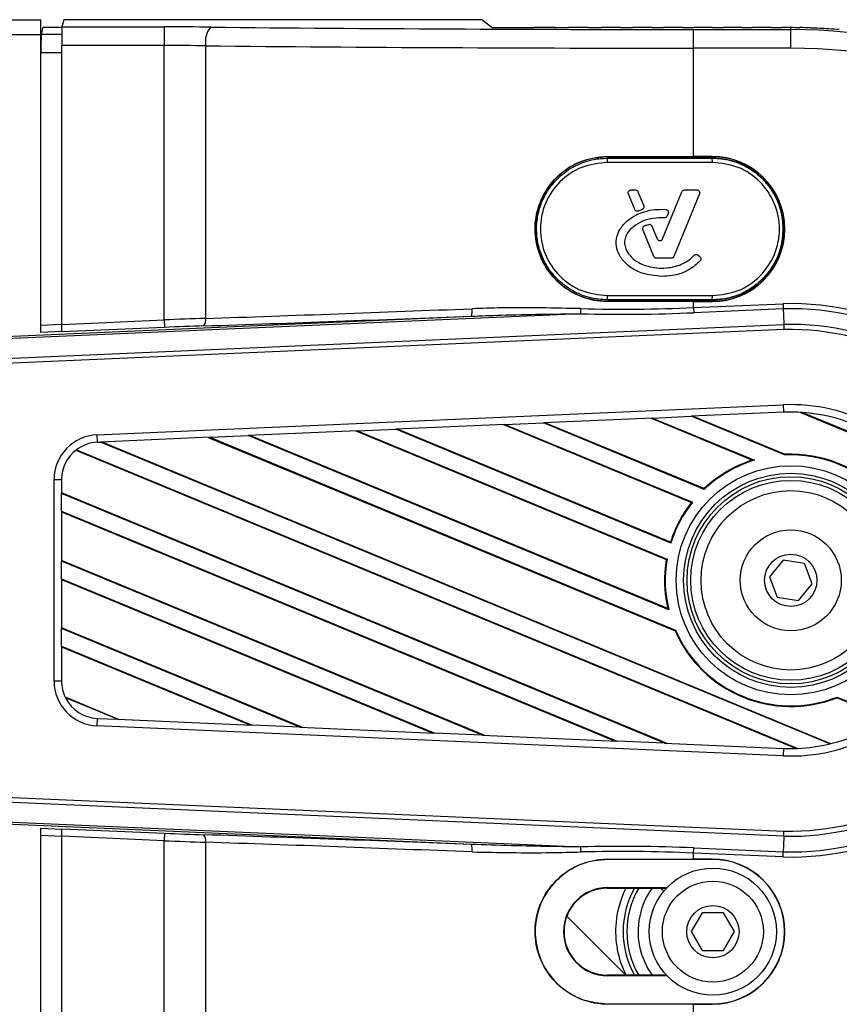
# Model space of a CAD drawing. Header units: millimetres. Extents: x 0 to 420, y 0 to 297.
# Tile 37 of 69: x 96.41 to 104.26, y 242.99 to 252.42. Entities that reach past the tile are written whole.
import ezdxf

# ---------------------------------------------------------------- set-up
doc = ezdxf.new("R2010")
doc.units = ezdxf.units.MM

msp = doc.modelspace()

# ---------------------------------------------------------------- linework, layer by layer
at = {"color": 7, "linetype": 'Continuous', "lineweight": 25}
for p, q in [((65.4806, 252.4204), (96.61769, 252.4204)), ((96.61769, 252.27724), (96.61769, 252.4204)), ((96.83519, 252.4204), (96.81796, 252.35145)), ((100.83852, 252.4204), (96.83519, 252.4204)), ((100.93227, 252.34541), (100.83852, 252.4204)), ((96.63581, 252.34878), (96.6192, 252.28232)), ((96.63581, 252.34878), (96.81774, 252.34878)), ((96.81796, 252.35145), (97.79727, 252.35145)), ((97.79727, 252.35145), (97.79727, 252.17261)), ((100.93227, 252.34541), (101.33901, 252.34541)), ((101.34648, 252.34416), (101.33901, 252.34541)), ((101.52854, 252.34416), (101.34648, 252.34416)), ((101.5349, 252.34541), (101.52854, 252.34416)), ((101.5349, 252.34541), (101.66595, 252.34541)), ((101.67319, 252.34416), (101.66595, 252.34541)), ((101.85135, 252.34416), (101.67319, 252.34416)), ((101.85763, 252.34541), (101.85135, 252.34416)), ((101.85763, 252.34541), (101.97973, 252.34541)), ((101.98677, 252.34416), (101.97973, 252.34541)), ((102.16166, 252.34416), (101.98677, 252.34416)), ((102.16789, 252.34541), (102.16166, 252.34416)), ((102.16789, 252.34541), (102.28275, 252.34541)), ((102.28962, 252.34416), (102.28275, 252.34541)), ((102.46181, 252.34416), (102.28962, 252.34416)), ((102.46801, 252.34541), (102.46181, 252.34416)), ((102.46801, 252.34541), (102.57712, 252.34541)), ((102.58384, 252.34416), (102.57712, 252.34541)), ((102.75389, 252.34416), (102.58384, 252.34416)), ((102.76007, 252.34541), (102.75389, 252.34416)), ((102.76007, 252.34541), (102.86477, 252.34541)), ((102.86323, 252.14761), (102.86323, 252.32645)), ((102.86323, 252.32645), (103.79376, 252.32645)), ((102.87135, 252.34416), (102.86477, 252.34541)), ((103.03976, 252.34416), (102.87135, 252.34416)), ((103.04595, 252.34541), (103.03976, 252.34416)), ((103.04595, 252.34541), (103.14743, 252.34541)), ((103.1539, 252.34416), (103.14743, 252.34541)), ((103.32115, 252.34416), (103.1539, 252.34416)), ((103.32736, 252.34541), (103.32115, 252.34416)), ((103.32736, 252.34541), (103.42674, 252.34541)), ((103.43313, 252.34416), (103.42674, 252.34541)), ((103.59969, 252.34416), (103.43313, 252.34416)), ((103.60594, 252.34541), (103.59969, 252.34416)), ((103.60594, 252.34541), (103.70429, 252.34541)), ((103.7106, 252.34416), (103.70429, 252.34541)), ((103.79376, 252.34416), (103.7106, 252.34416)), ((103.79376, 252.32645), (103.79376, 252.34416)), ((103.79376, 252.14761), (103.79376, 252.32645)), ((65.4806, 252.27724), (96.61769, 252.27724)), ((96.61769, 249.42434), (96.61769, 252.27724)), ((96.6192, 252.28232), (96.81678, 252.28232)), ((97.79727, 252.17261), (96.81645, 252.17261)), ((96.81645, 249.50236), (96.81645, 252.17261)), ((97.79727, 249.54518), (97.79727, 252.17261)), ((98.19391, 252.1704), (98.19391, 249.55977)), ((102.86323, 251.11095), (102.86323, 252.14761)), ((103.79376, 252.14761), (102.86323, 252.14761)), ((96.81645, 252.10348), (96.61769, 252.10348)), ((102.03838, 251.05448), (102.04006, 251.09461)), ((102.03982, 251.11025), (102.86323, 251.11095)), ((102.03982, 251.1081), (102.03982, 251.11025)), ((102.04006, 251.09618), (103.04218, 251.09618)), ((102.04006, 251.09461), (102.04006, 251.09618)), ((102.04006, 251.09461), (103.04218, 251.09461)), ((102.86323, 251.10845), (102.86323, 251.11095)), ((103.04218, 251.11095), (102.86323, 251.11095)), ((103.04218, 251.10845), (102.86323, 251.10845)), ((103.04218, 251.10845), (103.04218, 251.11095)), ((103.04218, 251.09461), (103.04218, 251.09618)), ((103.04386, 251.05448), (103.04218, 251.09461)), ((103.04386, 251.05448), (102.03838, 251.05448)), ((102.30005, 250.60283), (102.23928, 250.75167)), ((102.26538, 250.79051), (102.30482, 250.79051)), ((102.33091, 250.77297), (102.38579, 250.63855)), ((102.56721, 250.32202), (102.75133, 250.77297)), ((102.91967, 250.75167), (102.67516, 250.15278)), ((102.77742, 250.79051), (102.89358, 250.79051)), ((102.37082, 250.602), (102.33727, 250.58759)), ((102.61995, 250.56524), (102.61, 250.54148)), ((102.46542, 250.44352), (102.51503, 250.32202)), ((102.4838, 250.15278), (102.37882, 250.40991)), ((102.90612, 250.16652), (102.92432, 250.15134)), ((102.64906, 250.13525), (102.50989, 250.13525)), ((102.03838, 249.77788), (103.04386, 249.77788)), ((102.04006, 249.73774), (102.03838, 249.77788)), ((103.04218, 249.73774), (103.04386, 249.77788)), ((102.03864, 249.72425), (102.03863, 249.7221)), ((102.86323, 249.7214), (102.03863, 249.7221)), ((103.04218, 249.73774), (102.04006, 249.73774)), ((102.04006, 249.73774), (102.04006, 249.73617)), ((103.04218, 249.73617), (102.04006, 249.73617)), ((102.86323, 249.7239), (102.86323, 249.7214)), ((102.86323, 249.7239), (103.04218, 249.7239)), ((102.86323, 249.66335), (102.86323, 249.7214)), ((102.86323, 249.7214), (103.04218, 249.7214)), ((102.86323, 249.66335), (103.72004, 249.70076)), ((103.04218, 249.73774), (103.04218, 249.73617)), ((103.04218, 249.7239), (103.04218, 249.7214)), ((91.24359, 249.16712), (100.73789, 249.58165)), ((101.78264, 249.60452), (91.24458, 249.14442)), ((102.86323, 249.66335), (102.86536, 249.61458)), ((103.72178, 249.65197), (102.86536, 249.61458)), ((91.25277, 248.95677), (103.72713, 249.50141)), ((96.61769, 249.49618), (96.81645, 249.50486)), ((96.81645, 249.50236), (97.79727, 249.54518)), ((97.79727, 249.54518), (97.80039, 249.47372)), ((103.72886, 249.45262), (91.25486, 248.90799)), ((96.81599, 249.43324), (96.61769, 249.42458)), ((97.80039, 249.47372), (96.81585, 249.43073)), ((97.15392, 248.44576), (103.72039, 248.73246)), ((103.72039, 248.73246), (103.72351, 248.66094)), ((103.72351, 248.66094), (102.83955, 248.62235)), ((103.88797, 248.65972), (104.86402, 248.25543)), ((103.90737, 248.65847), (104.84942, 248.26826)), ((101.05861, 248.54459), (100.01374, 248.49897)), ((101.0438, 248.54395), (102.84382, 247.79835)), ((101.05861, 248.54459), (101.42664, 248.56066)), ((101.05861, 248.54459), (102.85388, 247.80097)), ((102.47151, 248.60628), (101.42664, 248.56066)), ((102.96582, 247.92311), (101.42664, 248.56066)), ((102.96447, 247.93045), (101.44145, 248.56131)), ((102.45671, 248.60563), (103.42796, 248.20333)), ((102.47151, 248.60628), (102.83955, 248.62235)), ((102.47151, 248.60628), (103.44637, 248.20248)), ((103.73306, 248.25225), (102.83955, 248.62235)), ((103.73415, 248.25857), (102.85435, 248.623)), ((97.15392, 248.44576), (97.15704, 248.37425)), ((99.6457, 248.4829), (98.60083, 248.43728)), ((99.6309, 248.48226), (102.60225, 247.25148)), ((99.6457, 248.4829), (100.01374, 248.49897)), ((99.6457, 248.4829), (102.60926, 247.25536)), ((102.64607, 247.40863), (100.01374, 248.49897)), ((102.64214, 247.41703), (100.02854, 248.49962)), ((97.15704, 248.37425), (97.18792, 248.37559)), ((98.23279, 248.42121), (97.18792, 248.37559)), ((104.16627, 245.48507), (97.18792, 248.37559)), ((104.17661, 245.48756), (97.20273, 248.37624)), ((98.21799, 248.42057), (102.68601, 246.56985)), ((98.23279, 248.42121), (98.60083, 248.43728)), ((98.23279, 248.42121), (102.69075, 246.57467)), ((102.62539, 246.77025), (98.60083, 248.43728)), ((102.61649, 246.78072), (98.61563, 248.43793)), ((96.95163, 248.29818), (103.84642, 245.44226)), ((96.95735, 248.30259), (103.86143, 245.44282)), ((103.73415, 248.25857), (103.73306, 248.25225)), ((103.44637, 248.20248), (103.42796, 248.20333)), ((96.74318, 246.08719), (96.74318, 248.01669)), ((96.74318, 248.01669), (96.81476, 248.01669)), ((96.81476, 248.01669), (96.81476, 247.88323)), ((102.60458, 245.49179), (96.81476, 247.89001)), ((96.81476, 247.71472), (96.81476, 247.88323)), ((102.58629, 245.49258), (96.81476, 247.88323)), ((102.96447, 247.93045), (102.96582, 247.92311)), ((102.85388, 247.80097), (102.84382, 247.79835)), ((96.81476, 247.71472), (96.81476, 247.2363)), ((96.81476, 247.71472), (102.13153, 245.51244)), ((96.81476, 247.70794), (102.11323, 245.51324)), ((102.64214, 247.41703), (102.64607, 247.40863)), ((100.85872, 245.56801), (96.81476, 247.24308)), ((96.81476, 247.06778), (96.81476, 247.2363)), ((100.84043, 245.56881), (96.81476, 247.2363)), ((102.60926, 247.25536), (102.60225, 247.25148)), ((103.72012, 247.245), (103.58974, 247.0847)), ((103.92414, 247.21224), (103.72012, 247.245)), ((103.99778, 247.01918), (103.92414, 247.21224)), ((96.81476, 247.06778), (96.81476, 246.58936)), ((96.81476, 247.06778), (100.38566, 245.58867)), ((96.81476, 247.061), (100.36737, 245.58946)), ((103.58974, 247.0847), (103.66338, 246.89163)), ((103.8674, 246.85887), (103.99778, 247.01918)), ((103.66338, 246.89163), (103.8674, 246.85887)), ((102.61649, 246.78072), (102.62539, 246.77025)), ((99.11286, 245.64424), (96.81476, 246.59614)), ((96.81476, 246.42085), (96.81476, 246.58936)), ((99.09457, 245.64504), (96.81476, 246.58936)), ((102.69075, 246.57467), (102.68601, 246.56985)), ((96.81476, 246.42085), (96.81476, 246.08719)), ((96.81476, 246.42085), (98.6398, 245.66489)), ((96.81476, 246.41407), (98.62151, 245.66569)), ((96.81476, 246.08719), (96.74318, 246.08719)), ((96.84865, 245.93517), (97.367, 245.72046)), ((97.3487, 245.72126), (96.85276, 245.92669)), ((104.23618, 245.92775), (104.23623, 245.93451)), ((104.23618, 245.92775), (104.71367, 245.72997)), ((104.23623, 245.93451), (104.71976, 245.73423)), ((97.15704, 245.72963), (97.15392, 245.65812)), ((97.15704, 245.72963), (97.3487, 245.72126)), ((97.3487, 245.72126), (98.6398, 245.66489)), ((103.72039, 245.37142), (97.15392, 245.65812)), ((99.09457, 245.64504), (98.6398, 245.66489)), ((99.09457, 245.64504), (100.38566, 245.58867)), ((100.84043, 245.56881), (100.38566, 245.58867)), ((100.84043, 245.56881), (102.13153, 245.51244)), ((102.58629, 245.49258), (102.13153, 245.51244)), ((102.58629, 245.49258), (103.72351, 245.44293)), ((103.72351, 245.44293), (103.72039, 245.37142)), ((103.72713, 244.60247), (91.25277, 245.14711)), ((91.25486, 245.19588), (103.72886, 244.65126)), ((91.24458, 244.95946), (101.78264, 244.49936)), ((100.73789, 244.52223), (91.24359, 244.93676)), ((96.61769, 241.82663), (96.61769, 244.67953)), ((96.61769, 244.6793), (96.81599, 244.67064)), ((96.81585, 244.67315), (97.80039, 244.63016)), ((96.81645, 244.59901), (96.61769, 244.60769)), ((97.79727, 244.55869), (96.81645, 244.60152)), ((96.81645, 241.93127), (96.81645, 244.60152)), ((97.80039, 244.63016), (97.79727, 244.55869)), ((97.79727, 241.93127), (97.79727, 244.55869)), ((98.19391, 244.5441), (98.19391, 241.93347)), ((102.86323, 244.44052), (102.86536, 244.48929)), ((102.86536, 244.48929), (103.72178, 244.4519)), ((103.72004, 244.40311), (102.86323, 244.44052)), ((102.86323, 244.38248), (102.86323, 244.44052)), ((102.03863, 244.38177), (102.86323, 244.38248)), ((102.03863, 244.37963), (102.03863, 244.38177)), ((102.86323, 244.37998), (102.86323, 244.38248)), ((103.04218, 244.38248), (102.86323, 244.38248)), ((103.04218, 244.37998), (102.86323, 244.37998)), ((103.04218, 244.37998), (103.04218, 244.38248)), ((102.04006, 244.10428), (102.04006, 244.10928)), ((102.04006, 244.10928), (102.60923, 244.10928)), ((102.04006, 244.10428), (102.60448, 244.10428)), ((102.57788, 244.07402), (102.54762, 244.10428)), ((101.65105, 243.83672), (102.21665, 243.27112)), ((102.94461, 243.86665), (102.8413, 243.6877)), ((103.15124, 243.86665), (102.94461, 243.86665)), ((103.25456, 243.6877), (103.15124, 243.86665)), ((102.8413, 243.6877), (102.94461, 243.50875)), ((103.15124, 243.50875), (103.25456, 243.6877)), ((102.94461, 243.50875), (103.15124, 243.50875)), ((102.04006, 243.27112), (102.04006, 243.26612)), ((102.60448, 243.27112), (102.04006, 243.27112)), ((102.60923, 243.26612), (102.04006, 243.26612)), ((102.03982, 242.99577), (102.03982, 242.99363)), ((102.86323, 242.99292), (102.03982, 242.99363)), ((102.86323, 242.99542), (102.86323, 242.99292)), ((102.86323, 242.99542), (103.04218, 242.99542)), ((102.86323, 241.95627), (102.86323, 242.99292)), ((102.86323, 242.99292), (103.04218, 242.99292)), ((103.04218, 242.99542), (103.04218, 242.99292))]:
    msp.add_line(p, q, dxfattribs=at)
at = {"color": 7, "linetype": 'Continuous', "lineweight": 25, "flags": 128}
for points in [[(103.72178, 249.65197), (103.72378, 249.5958), (103.72713, 249.50141)], [(103.72713, 244.60247), (103.72378, 244.50808), (103.72178, 244.4519)], [(102.36839, 243.46277), (102.42324, 243.33823), (102.46584, 243.27112)]]:
    msp.add_lwpolyline(points, dxfattribs=at)
at = {"color": 7, "linetype": 'Continuous', "lineweight": 25}
for centre, radius in [((103.79376, 247.05194), 1.09723), ((103.79376, 247.05194), 1.02592), ((103.79376, 247.05194), 0.99254), ((103.79376, 247.05194), 0.95689), ((103.79376, 247.05194), 0.85895), ((103.79376, 247.05194), 0.48316), ((103.79376, 247.05194), 0.25053), ((103.04793, 243.6877), 0.60843), ((103.04793, 243.6877), 0.48316), ((103.04793, 243.6877), 0.25053)]:
    msp.add_circle(centre, radius, dxfattribs=at)
for centre, radius, start, end in [((98.40637, 252.2078), 0.21573, 139.028581, 189.981684), ((103.79376, 247.05194), 5.29223, 89.099599, 90), ((103.79376, 247.05194), 5.27451, 270, 90), ((103.79376, 247.05194), 5.29348, 87.968503, 89.031497), ((103.79376, 247.05194), 5.29223, 86.099599, 87.900401), ((103.79376, 247.05194), 5.29348, 84.968503, 86.031497), ((103.79376, 247.05194), 5.09567, 270, 90), ((102.86304, -713.68371), 964.79217, 89.99998906, 90.04888847), ((103.04218, 250.41618), 0.69478, 270, 90), ((103.04218, 250.41618), 0.69228, 270, 90), ((103.04218, 250.41618), 0.68001, 270, 90), ((102.86304, 1214.51606), 964.79216, 269.95104118, 270.00001093), ((103.79376, 247.05194), 2.64985, 268.405669, 91.594331), ((100.58467, 249.63023), 0.16073, 342.405803, 8.184968), ((100.92139, 249.67223), 0.86391, 355.504903, 358.743962), ((103.79376, 247.05194), 2.60103, 268.414129, 91.585871), ((98.11062, 249.54156), 0.08526, 321.343283, 12.334568), ((103.79376, 247.05194), 2.45038, 268.441812, 91.558188), ((103.79376, 247.05194), 2.40156, 268.451337, 91.548663), ((103.79376, 247.05194), 1.68212, 267.5, 92.5), ((103.79376, 247.05194), 1.61054, 85.955096, 92.5), ((103.79376, 247.05194), 1.61054, 49.044904, 85.955096), ((97.17265, 248.01669), 0.42948, 92.5, 180), ((97.17265, 248.01669), 0.3579, 92.5, 126.982494), ((97.17265, 248.01669), 0.3579, 126.982494, 180), ((103.79376, 247.05194), 1.20184, 42.104792, 92.895208), ((103.79376, 247.05194), 1.20811, 42.171793, 92.828207), ((103.79376, 247.05194), 1.20811, 107.625381, 133.349198), ((103.79376, 247.05194), 1.20184, 106.800841, 133.542375), ((103.79376, 247.05194), 1.20811, 141.841469, 162.410109), ((103.79376, 247.05194), 1.20184, 141.447345, 162.735486), ((103.79376, 247.05194), 1.20811, 170.49281, 192.973411), ((103.79376, 247.05194), 1.20184, 170.255415, 193.554862), ((103.79376, 247.05194), 1.20811, 203.51826, 291.48174), ((103.79376, 247.05194), 1.20184, 203.397825, 291.602175), ((97.17265, 246.08719), 0.42948, 180, 267.5), ((97.17265, 246.08719), 0.3579, 180, 206.644493), ((97.17265, 246.08719), 0.3579, 206.644493, 267.5), ((103.79376, 247.05194), 1.61054, 283.373199, 305.096905), ((103.79376, 247.05194), 1.61054, 267.5, 272.408232), ((103.79376, 247.05194), 1.61054, 272.408232, 283.373199), ((98.11062, 244.56231), 0.08526, 347.665432, 38.656717), ((100.58467, 244.47364), 0.16073, 351.815032, 17.594197), ((100.92139, 244.43165), 0.86391, 1.256038, 4.495097), ((102.86304, -720.41219), 964.79216, 89.99998906, 90.04895895), ((103.04218, 243.6877), 0.69478, 270, 90), ((103.04218, 243.6877), 0.69228, 270, 90), ((102.04006, 243.6877), 0.42158, 90, 270), ((102.04006, 243.6877), 0.41658, 90, 270), ((103.04793, 243.6877), 0.93053, 153.405165, 174.568873), ((103.04793, 243.6877), 0.85895, 150.988509, 209.011491), ((103.04793, 243.6877), 0.82316, 149.597505, 210.402495), ((103.04793, 243.6877), 0.7158, 144.409931, 198.314749), ((103.04793, 243.6877), 0.93053, 174.568873, 206.485049), ((102.86304, 1207.78759), 964.79217, 269.9511114, 270.00001093)]:
    msp.add_arc(centre, radius, start, end, dxfattribs=at)
for centre, major_axis, ratio, start_param, end_param in [((96.81801, 252.17261), (0, 0.17895), 0.0087269, 0.0349066, 1.5707963), ((97.79727, 252.2952), (1.61054, 0), 0.0349208, 1.2900642, 1.5707963), ((102.86323, 252.90872), (16.6742, 0), 0.0349208, 4.4316569, 4.712389), ((104.88125, 247.05194), (5.49113, 0), 0.9801928, 1.7535633, 1.7547322), ((102.70776, 247.10885), (5.4836, -0.28738), 0.9801928, 1.3868605, 1.3880293), ((104.87976, 246.99502), (5.4836, -0.28738), 0.9801928, 1.7535633, 1.7547322), ((96.61925, 252.10348), (0, 0.17895), 0.0087269, 0.0349066, 1.5707963), ((97.79727, 252.11636), (1.43159, 0), 0.0392859, 1.2900642, 1.5707963), ((102.86323, 252.72989), (16.85315, 0), 0.03455, 4.4316569, 4.712389), ((102.86635, 250.26147), (16.92471, 0.73985), 0.0348875, 4.4301318, 4.5847696), ((102.86323, 250.33294), (16.85313, 0.73986), 0.0350351, 4.4301188, 4.5847566), ((102.86536, 267.78142), (4.65875, 17.66844), 0.9209023, 3.3564392, 3.4204557), ((102.86323, 267.83019), (4.44234, 17.71914), 0.9174897, 3.3443193, 3.4083357), ((96.81583, 249.50233), (0, 0.07165), 0.0087186, 3.1768799, 4.7127697), ((97.79727, 249.49765), (1.43159, 0.05944), 0.0331492, 1.2886877, 1.5694199), ((97.80039, 249.42618), (1.36001, 0.05945), 0.0348875, 1.2885391, 1.5692712), ((96.81583, 244.60154), (0, 0.07165), 0.0087186, 4.7120083, 6.247898), ((97.80039, 244.6777), (1.36001, -0.05945), 0.0348875, 4.7139141, 4.9946462), ((102.86635, 243.84241), (16.92471, -0.73985), 0.0348875, 1.6984157, 1.8530535), ((97.79727, 244.60623), (1.43159, -0.05944), 0.0331492, 4.7137655, 4.9944976), ((102.86323, 243.77094), (16.85313, -0.73986), 0.0350351, 1.6984287, 1.8530665), ((102.86536, 226.32246), (-4.65875, 17.66844), 0.9209023, 6.0043223, 6.0683387), ((102.86323, 226.27369), (-4.44234, 17.71914), 0.9174897, 6.0164422, 6.0804587)]:
    msp.add_ellipse(centre, major_axis=major_axis, ratio=ratio, start_param=start_param, end_param=end_param, dxfattribs=at)
for points, knots in [([(102.03863, 249.7221), (101.96056, 249.73), (101.80448, 249.74577), (101.59706, 249.86609), (101.4396, 250.04294), (101.35008, 250.26344), (101.33847, 250.50035), (101.40564, 250.72748), (101.54398, 250.91985), (101.73813, 251.05523), (101.91437, 251.10616), (102.01599, 251.10947), (102.03982, 251.11025)], [0, 0, 0, 0, 0.10761194, 0.21511941, 0.32289403, 0.43047479, 0.53767282, 0.64472096, 0.75189128, 0.85932657, 0.96701434, 1, 1, 1, 1]), ([(102.03982, 251.1081), (101.962, 251.10045), (101.80643, 251.08515), (101.59941, 250.96587), (101.44198, 250.7903), (101.35193, 250.57096), (101.33946, 250.33457), (101.40597, 250.10729), (101.544, 249.91469), (101.73778, 249.77938), (101.91352, 249.72849), (102.01478, 249.72506), (102.03864, 249.72425)], [0, 0, 0, 0, 0.1074513, 0.2148188, 0.3222374, 0.429684, 0.5371652, 0.6445657, 0.752087, 0.8595076, 0.9668935, 1, 1, 1, 1]), ([(102.04006, 249.73774), (102.01088, 249.73881), (101.95265, 249.74095), (101.86523, 249.75863), (101.78296, 249.78612), (101.70098, 249.82592), (101.62672, 249.87507), (101.54691, 249.9453), (101.47203, 250.0363), (101.40878, 250.1543), (101.36978, 250.28248), (101.35655, 250.41589), (101.36963, 250.54916), (101.40854, 250.67744), (101.47163, 250.79547), (101.54652, 250.88666), (101.62634, 250.95698), (101.70065, 251.00631), (101.79488, 251.05184), (101.9064, 251.08708), (101.99537, 251.09209), (102.04006, 251.09461)], [0, 0, 0, 0, 0.0410651, 0.0819609, 0.1251267, 0.1629785, 0.2100746, 0.250135, 0.3124421, 0.3749782, 0.4374889, 0.4998265, 0.5624565, 0.6247305, 0.6873318, 0.7497429, 0.7898311, 0.8369091, 0.8748858, 0.9371549, 1, 1, 1, 1]), ([(103.04218, 251.09461), (103.07135, 251.09354), (103.12959, 251.09141), (103.21701, 251.07373), (103.29928, 251.04623), (103.38126, 251.00644), (103.45552, 250.95728), (103.53533, 250.88705), (103.61021, 250.79605), (103.67346, 250.67805), (103.71246, 250.54988), (103.72569, 250.41646), (103.71261, 250.28319), (103.67369, 250.1549), (103.6106, 250.03687), (103.53966, 249.95049), (103.47386, 249.8909), (103.42035, 249.85124), (103.36316, 249.81692), (103.28291, 249.77913), (103.17585, 249.74527), (103.08687, 249.74026), (103.04218, 249.73774)], [0, 0, 0, 0, 0.0410634, 0.0819575, 0.1251215, 0.1629718, 0.2100659, 0.2501246, 0.3124292, 0.3749627, 0.4374708, 0.4998059, 0.5624357, 0.6247088, 0.687312, 0.7497182, 0.7810833, 0.8122236, 0.8434388, 0.8748841, 0.9371546, 1, 1, 1, 1]), ([(102.03838, 251.05448), (101.95441, 251.04491), (101.7866, 251.0258), (101.57325, 250.87824), (101.43056, 250.66712), (101.38051, 250.41574), (101.43088, 250.16455), (101.57363, 249.95378), (101.78683, 249.8065), (101.95448, 249.78742), (102.03838, 249.77788)], [0, 0, 0, 0, 0.1253548, 0.2505058, 0.3754829, 0.5002264, 0.6249111, 0.749719, 0.8747502, 1, 1, 1, 1]), ([(103.04386, 249.77788), (103.12783, 249.78744), (103.29564, 249.80655), (103.50899, 249.95411), (103.65167, 250.16523), (103.70173, 250.41661), (103.65136, 250.6678), (103.5086, 250.87857), (103.29541, 251.02585), (103.12776, 251.04493), (103.04386, 251.05448)], [0, 0, 0, 0, 0.1253548, 0.2505058, 0.3754829, 0.5002264, 0.6249111, 0.749719, 0.8747502, 1, 1, 1, 1]), ([(102.23928, 250.75167), (102.23837, 250.75472), (102.23656, 250.76082), (102.23786, 250.77046), (102.24206, 250.77911), (102.24894, 250.78584), (102.25711, 250.78984), (102.26282, 250.7903), (102.26538, 250.79051)], [0, 0, 0, 0, 0.17216, 0.3443203, 0.5164872, 0.6886785, 0.8609114, 1, 1, 1, 1]), ([(102.30482, 250.79051), (102.30799, 250.79019), (102.31433, 250.78957), (102.32273, 250.7847), (102.3282, 250.77875), (102.33023, 250.77443), (102.33091, 250.77297)], [0, 0, 0, 0, 0.28502241, 0.57004575, 0.85506263, 1, 1, 1, 1]), ([(102.75133, 250.77297), (102.75282, 250.77579), (102.75579, 250.78143), (102.76347, 250.78737), (102.77105, 250.79018), (102.77582, 250.79042), (102.77742, 250.79051)], [0, 0, 0, 0, 0.2849514, 0.5699019, 0.8548964, 1, 1, 1, 1]), ([(102.89358, 250.79051), (102.89675, 250.79019), (102.90309, 250.78957), (102.91153, 250.78471), (102.91795, 250.77755), (102.92157, 250.76863), (102.92218, 250.75956), (102.92045, 250.7541), (102.91967, 250.75167)], [0, 0, 0, 0, 0.1723005, 0.3446018, 0.5168904, 0.6891172, 0.8612806, 1, 1, 1, 1]), ([(102.38579, 250.63855), (102.3867, 250.6355), (102.38852, 250.6294), (102.38721, 250.61975), (102.383, 250.61114), (102.37706, 250.60515), (102.37253, 250.60286), (102.37082, 250.602)], [0, 0, 0, 0, 0.217162, 0.4343242, 0.6514983, 0.8686786, 1, 1, 1, 1]), ([(102.56278, 249.96222), (102.49402, 249.96837), (102.37805, 249.97875), (102.24266, 250.05467), (102.16372, 250.13855), (102.12372, 250.22866), (102.11861, 250.31712), (102.14917, 250.40467), (102.21424, 250.48995), (102.33059, 250.56688), (102.46625, 250.60545), (102.5599, 250.60459), (102.59558, 250.60426)], [0, 0, 0, 0, 0.16612322, 0.2801618, 0.36912092, 0.44234279, 0.51594918, 0.57884774, 0.66436755, 0.77239143, 0.9132717, 1, 1, 1, 1]), ([(102.58402, 250.52417), (102.5485, 250.52321), (102.47771, 250.52128), (102.37446, 250.49494), (102.29092, 250.44507), (102.23284, 250.38699), (102.20586, 250.32879), (102.20047, 250.27524), (102.21471, 250.21894), (102.25379, 250.15581), (102.33222, 250.09125), (102.46036, 250.04357), (102.61338, 250.03628), (102.75358, 250.0742), (102.83206, 250.12549), (102.86165, 250.15775), (102.86681, 250.16337)], [0, 0, 0, 0, 0.0815669, 0.1625464, 0.2417435, 0.302649, 0.3484991, 0.3863345, 0.4240669, 0.4799346, 0.5541667, 0.6532988, 0.7892344, 0.8994079, 0.9824582, 1, 1, 1, 1]), ([(102.33727, 250.58759), (102.33423, 250.58663), (102.32816, 250.5847), (102.31848, 250.58583), (102.30981, 250.58989), (102.30344, 250.59595), (102.30105, 250.60081), (102.30005, 250.60283)], [0, 0, 0, 0, 0.2122692, 0.4245381, 0.6368279, 0.849109, 1, 1, 1, 1]), ([(102.61, 250.54148), (102.60849, 250.53867), (102.60547, 250.53306), (102.59773, 250.52719), (102.59022, 250.52448), (102.58554, 250.52425), (102.58402, 250.52417)], [0, 0, 0, 0, 0.2872464, 0.5744927, 0.8617585, 1, 1, 1, 1]), ([(102.59558, 250.60426), (102.59873, 250.60377), (102.60502, 250.60278), (102.61316, 250.59744), (102.61916, 250.58992), (102.62226, 250.5808), (102.62233, 250.5722), (102.62063, 250.56722), (102.61995, 250.56524)], [0, 0, 0, 0, 0.176657, 0.353314, 0.5299816, 0.7066467, 0.883309, 1, 1, 1, 1]), ([(102.37882, 250.40991), (102.37791, 250.41296), (102.37609, 250.41907), (102.37739, 250.42872), (102.3816, 250.43732), (102.38764, 250.44343), (102.39233, 250.44572), (102.39418, 250.44663)], [0, 0, 0, 0, 0.2150673, 0.4301347, 0.6452135, 0.8603015, 1, 1, 1, 1]), ([(102.39418, 250.44663), (102.39721, 250.44785), (102.40328, 250.4503), (102.41554, 250.45486), (102.42489, 250.45784), (102.43111, 250.45983)], [0, 0, 0, 0, 0.2501324, 0.500265, 1, 1, 1, 1]), ([(102.43111, 250.45983), (102.43424, 250.46046), (102.44048, 250.46171), (102.44997, 250.45952), (102.45816, 250.45454), (102.4631, 250.44861), (102.46491, 250.44463), (102.46542, 250.44352)], [0, 0, 0, 0, 0.2280603, 0.4561206, 0.6841919, 0.9122572, 1, 1, 1, 1]), ([(102.51503, 250.32202), (102.51651, 250.3192), (102.51948, 250.31357), (102.52717, 250.3076), (102.53622, 250.30436), (102.54589, 250.30434), (102.55495, 250.30753), (102.5627, 250.31349), (102.5657, 250.31916), (102.56721, 250.32202)], [0, 0, 0, 0, 0.1425627, 0.2851255, 0.4276984, 0.5702709, 0.7128431, 0.8554155, 1, 1, 1, 1]), ([(102.50989, 250.13525), (102.50672, 250.13556), (102.50038, 250.13618), (102.49198, 250.14105), (102.48651, 250.147), (102.48448, 250.15132), (102.4838, 250.15278)], [0, 0, 0, 0, 0.2849783, 0.5699566, 0.8549525, 1, 1, 1, 1]), ([(102.67516, 250.15278), (102.67367, 250.14996), (102.6707, 250.14432), (102.66301, 250.13838), (102.65544, 250.13557), (102.65067, 250.13533), (102.64906, 250.13525)], [0, 0, 0, 0, 0.2849723, 0.5699443, 0.8549431, 1, 1, 1, 1]), ([(102.86681, 250.16337), (102.86912, 250.16556), (102.87375, 250.16993), (102.88296, 250.17311), (102.89254, 250.17323), (102.90054, 250.17063), (102.90461, 250.16764), (102.90612, 250.16652)], [0, 0, 0, 0, 0.2175572, 0.4351125, 0.6527286, 0.8703806, 1, 1, 1, 1]), ([(102.92432, 250.15134), (102.92655, 250.14907), (102.93102, 250.14454), (102.93439, 250.13539), (102.93471, 250.12582), (102.93216, 250.11735), (102.92886, 250.11298), (102.92747, 250.11113)], [0, 0, 0, 0, 0.2114807, 0.4229639, 0.6343994, 0.8457952, 1, 1, 1, 1]), ([(102.92747, 250.11113), (102.89296, 250.08005), (102.81591, 250.01063), (102.68278, 249.96864), (102.59443, 249.96391), (102.56278, 249.96222)], [0, 0, 0, 0, 0.3423593, 0.7644555, 1, 1, 1, 1]), ([(103.72004, 249.70076), (103.72008, 249.69956), (103.72043, 249.68977), (103.72107, 249.6717), (103.72155, 249.65839), (103.72178, 249.65197)], [0, 0, 0, 0, 0.0673717, 0.5504413, 1, 1, 1, 1]), ([(100.73789, 249.58165), (100.83259, 249.58514), (101.18047, 249.59795), (101.529, 249.60175), (101.78264, 249.60452)], [0, 0, 0, 0, 0.2722478, 1, 1, 1, 1]), ([(101.78509, 249.65329), (101.53202, 249.65881), (101.18416, 249.66639), (100.83808, 249.65596), (100.74377, 249.65311)], [0, 0, 0, 0, 0.7274631, 1, 1, 1, 1]), ([(103.72713, 249.50141), (103.72736, 249.49499), (103.72783, 249.48166), (103.72847, 249.46358), (103.72882, 249.45379), (103.72886, 249.45262)], [0, 0, 0, 0, 0.4495707, 0.9342644, 1, 1, 1, 1]), ([(103.72713, 244.60247), (103.72736, 244.60888), (103.72783, 244.62221), (103.72847, 244.64029), (103.72882, 244.65009), (103.72886, 244.65126)], [0, 0, 0, 0, 0.4495707, 0.9342644, 1, 1, 1, 1]), ([(101.78264, 244.49936), (101.68758, 244.50027), (101.33905, 244.5036), (100.99101, 244.51439), (100.73789, 244.52223)], [0, 0, 0, 0, 0.2727187, 1, 1, 1, 1]), ([(100.74377, 244.45076), (100.99587, 244.44612), (101.34241, 244.43974), (101.69028, 244.44826), (101.78509, 244.45058)], [0, 0, 0, 0, 0.72747619, 1, 1, 1, 1]), ([(103.72004, 244.40311), (103.72008, 244.40431), (103.72043, 244.41411), (103.72107, 244.43218), (103.72155, 244.44549), (103.72178, 244.4519)], [0, 0, 0, 0, 0.0673717, 0.5504413, 1, 1, 1, 1]), ([(102.03982, 242.99363), (101.96175, 243.00138), (101.80567, 243.01688), (101.59811, 243.13683), (101.44031, 243.31332), (101.35035, 243.53368), (101.33832, 243.77061), (101.4051, 243.99789), (101.5431, 244.19052), (101.73705, 244.32625), (101.91321, 244.37743), (102.0148, 244.38095), (102.03863, 244.38177)], [0, 0, 0, 0, 0.1075788, 0.2150949, 0.3228014, 0.4304032, 0.5376949, 0.6446703, 0.7518907, 0.8593502, 0.9670102, 1, 1, 1, 1]), ([(102.03863, 244.37963), (101.96081, 244.37184), (101.80525, 244.35627), (101.59836, 244.23661), (101.44126, 244.06069), (101.35166, 243.84121), (101.33961, 243.60483), (101.40651, 243.3777), (101.54488, 243.18536), (101.73885, 243.0504), (101.91468, 242.99976), (102.01596, 242.99653), (102.03982, 242.99577)], [0, 0, 0, 0, 0.1074818, 0.2148391, 0.3223268, 0.4297545, 0.5371418, 0.6446174, 0.7520882, 0.8594812, 0.9668945, 1, 1, 1, 1])]:
    msp.add_open_spline(points, degree=3, knots=knots, dxfattribs=at)

doc.saveas('drawing.dxf')
